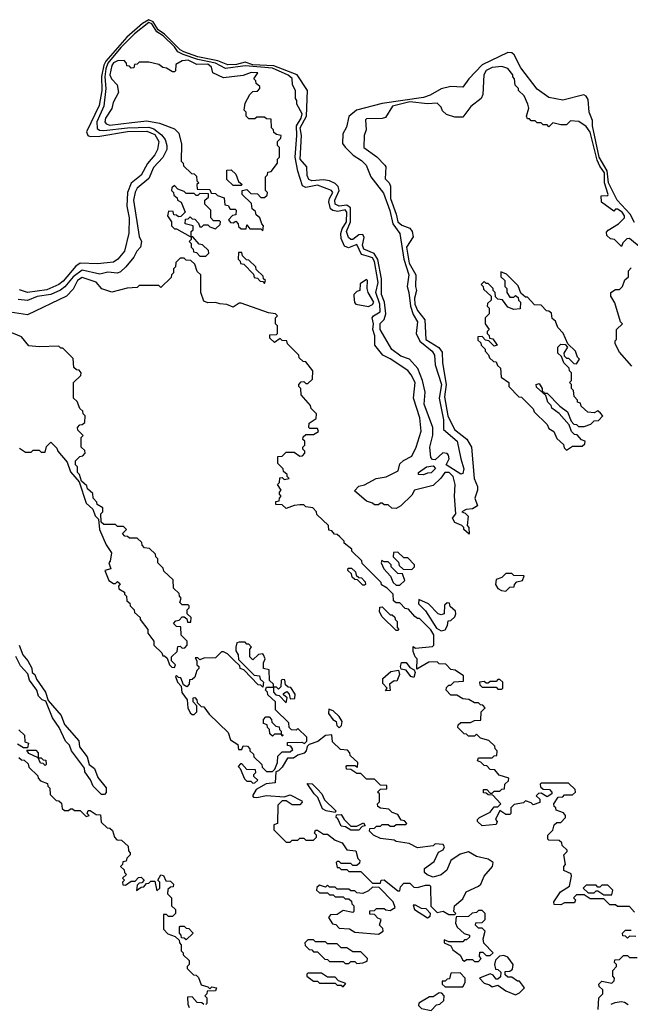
# Model space of a CAD drawing. Extents: x 2737310 to 2869991, y 870230 to 1012730.
# Tile 110 of 256: x 2842866 to 2845980, y 905522 to 910547. Entities that reach past the tile are written whole.
import ezdxf

# ---------------------------------------------------------------- set-up
doc = ezdxf.new("R2010")
doc.units = 0

msp = doc.modelspace()

# ---------------------------------------------------------------- linework, layer by layer
at = {"layer": '0CON02XD'}
for points in [[(2846001.4, 909511.4), (2845978.8, 909555), (2845913.5, 909625), (2845868.5, 909715), (2845861.8, 909775), (2845820.6, 909845), (2845787.7, 910005), (2845787.1, 910032.9), (2845770, 910075), (2845765, 910140), (2845755, 910156.7), (2845743, 910163), (2845635, 910136.2), (2845565, 910150), (2845505, 910192), (2845421.3, 910301.3), (2845386.8, 910366.8), (2845375, 910378), (2845355, 910380), (2845225, 910315.6), (2845156.2, 910245), (2845125, 910202.5), (2845065, 910205.6), (2845015, 910193.1), (2844958.7, 910161.3), (2844925, 910149.6), (2844715, 910118.9), (2844583.8, 910085), (2844545, 910053.3), (2844531.7, 909998.3), (2844513.8, 909965), (2844512.9, 909915), (2844526.3, 909896.3), (2844565.7, 909855), (2844608.9, 909828.9), (2844632.9, 909805), (2844655.7, 909745), (2844721.3, 909661.3), (2844753.6, 909573.6), (2844768.1, 909505), (2844804.2, 909455), (2844824.5, 909324.5), (2844850.8, 909245), (2844841.2, 909185), (2844850.8, 909155), (2844858.1, 909085), (2844872.1, 909042.1), (2844894.2, 909005), (2844886.9, 908945), (2844906.3, 908906.3), (2844968.8, 908855), (2844981.2, 908835), (2844984, 908785), (2845017.5, 908685), (2845005.6, 908615), (2845027.1, 908505), (2845026.7, 908455), (2845097.5, 908395), (2845116.2, 908306.2), (2845130, 908255), (2845125, 908230), (2845115, 908227.5), (2845040, 908275), (2845056.7, 908305), (2845053.3, 908325), (2845045, 908333.3), (2845023.9, 908336.1), (2844985, 908300), (2844971.7, 908301.7), (2844963, 908313), (2844956.7, 908365), (2844973, 908427), (2844973.3, 908465), (2844928.8, 908585), (2844933.3, 908645), (2844920, 908705), (2844896.8, 908766.8), (2844853.6, 908813.6), (2844810.3, 908830.3), (2844764.3, 908864.3), (2844704.2, 908965), (2844704.2, 908995.8), (2844725, 909017.5), (2844732.9, 909045), (2844725.6, 909105), (2844711.4, 909145), (2844710.5, 909225), (2844692.2, 909322.2), (2844673.8, 909353.8), (2844620.6, 909375), (2844614.5, 909395.5), (2844622.5, 909435), (2844615, 909451.2), (2844595, 909449.2), (2844565, 909425.8), (2844554.4, 909424.4), (2844542.5, 909435), (2844531.9, 909465), (2844552.7, 909515), (2844553.6, 909586.4), (2844535, 909600.5), (2844495, 909595.7), (2844474.2, 909605), (2844472.9, 909625), (2844494.3, 909675), (2844490, 909695), (2844475, 909710), (2844445, 909724), (2844415, 909729.2), (2844355, 909724.3), (2844341.1, 909731.1), (2844332.2, 909752.2), (2844330.8, 909795), (2844296.9, 909835), (2844302.2, 909955), (2844296.7, 909995), (2844329.1, 910055), (2844333.8, 910185), (2844281.4, 910265), (2844161.2, 910311.2), (2844055, 910317.1), (2844015, 910330.4), (2843971.7, 910318.3), (2843926.9, 910316.9), (2843877.1, 910337.1), (2843775, 910357.3), (2843702.8, 910382.8), (2843683.8, 910393.8), (2843605, 910473.2), (2843571.5, 910495), (2843546.1, 910536.1), (2843525, 910546.8), (2843492.1, 910527.9), (2843412.4, 910457.6), (2843304.5, 910335), (2843294.5, 910315), (2843282.4, 910257.6), (2843285.5, 910185), (2843270.7, 910109.3), (2843206.7, 909975), (2843212.5, 909955), (2843225, 909951.2), (2843275, 909953.1), (2843415, 909975.5), (2843515, 909977.8), (2843555, 909960), (2843575.8, 909925), (2843568, 909885), (2843555, 909856.7), (2843517.9, 909812.1), (2843485, 909753.3), (2843435, 909713.3), (2843415.8, 909665), (2843412.9, 909595), (2843424.2, 909535), (2843422.3, 909457.7), (2843400, 909365), (2843365.9, 909324.1), (2843345, 909310), (2843295, 909304), (2843265, 909300), (2843175, 909304), (2843151.7, 909288.3), (2843088, 909212), (2843065, 909195.8), (2843005, 909168.6), (2842905, 909154.2), (2842865, 909168.8)], [(2846035, 909380), (2845975, 909430), (2845961.7, 909428.3), (2845941.7, 909408.3), (2845935, 909390), (2845900, 909425), (2845878.3, 909428.3), (2845860, 909445), (2845858.3, 909461.7), (2845867, 909473), (2845920, 909505), (2845950, 909535), (2845950, 909545), (2845937.5, 909565), (2845915, 909580), (2845905, 909580), (2845895, 909570), (2845832.5, 909615), (2845831.7, 909648.3), (2845865, 909650), (2845867.5, 909655), (2845847.5, 909715), (2845847.8, 909765), (2845825, 909800), (2845810.7, 909830.7), (2845775, 909972.5), (2845755, 910002.5), (2845717, 910027), (2845675, 910030), (2845655, 910010), (2845625, 910010), (2845585, 910020), (2845565, 910000), (2845555, 910010), (2845535, 910010), (2845525, 910020), (2845505, 910020), (2845495, 910030), (2845475, 910030), (2845465, 910040), (2845455, 910040), (2845450, 910055), (2845462.5, 910095), (2845457.5, 910115), (2845438.3, 910158.3), (2845410, 910185), (2845410, 910195), (2845393, 910213), (2845390, 910245), (2845380, 910255), (2845380, 910265), (2845355, 910297.5), (2845325, 910307.5), (2845275, 910302.5), (2845245, 910287.5), (2845232.5, 910265), (2845227.5, 910165), (2845220, 910145), (2845167, 910103), (2845125, 910050), (2845085, 910050), (2845043, 910063), (2845021.7, 910081.7), (2845015, 910100), (2844995, 910120), (2844945, 910117.5), (2844855, 910127.7), (2844767.5, 910105), (2844731.7, 910048.3), (2844715, 910042.5), (2844635, 910040), (2844630, 910035), (2844632.5, 909985), (2844622.5, 909955), (2844620, 909895), (2844687.7, 909847.7), (2844727.5, 909805), (2844732.5, 909795), (2844730, 909735), (2844750, 909715), (2844757, 909697), (2844756.2, 909635), (2844786.2, 909555), (2844794, 909515), (2844815, 909497.5), (2844855, 909482.5), (2844867.5, 909465), (2844871.7, 909438.3), (2844839.2, 909385), (2844851.9, 909305), (2844886, 909245), (2844884, 909185), (2844888.8, 909165), (2844880, 909125), (2844880.8, 909095), (2844895, 909063.3), (2844931.2, 909015), (2844937.5, 908915), (2845004.1, 908874.1), (2845020.5, 908850.5), (2845021.2, 908795), (2845040, 908685), (2845031.7, 908621.7), (2845050, 908525), (2845083.3, 908455), (2845145.7, 908405.7), (2845170, 908365), (2845183.3, 908205), (2845200, 908165), (2845200, 908145), (2845187.5, 908105), (2845200, 908065), (2845175, 908050), (2845143, 908047), (2845120, 908035), (2845138.3, 908028.3), (2845152.5, 908012.5), (2845147.5, 907965), (2845156.7, 907955), (2845158.3, 907921.7), (2845130, 907945), (2845130, 907955), (2845120, 907965), (2845085, 907980), (2845073, 908003), (2845090, 908025), (2845083.3, 908115), (2845085.9, 908174.1), (2845075.8, 908215), (2845056.2, 908235), (2845033.3, 908235), (2845013.8, 908206.2), (2844975, 908170), (2844880, 908145), (2844865, 908120), (2844810, 908065), (2844785, 908052.5), (2844763, 908053), (2844745, 908070), (2844725, 908070), (2844715, 908080), (2844705, 908080), (2844695, 908070), (2844675, 908070), (2844665, 908080), (2844635, 908090), (2844573, 908143), (2844595, 908166.7), (2844625, 908173.3), (2844684, 908206), (2844735, 908213.8), (2844796.4, 908243.6), (2844805, 908280), (2844823, 908297), (2844865, 908320), (2844887.5, 908365), (2844913, 908447), (2844906.2, 908515), (2844873.3, 908615), (2844882.5, 908695), (2844862.5, 908735), (2844845, 908756.7), (2844755, 908816.7), (2844717.5, 908835), (2844677.5, 908885), (2844677, 908933), (2844666.2, 908965), (2844670.8, 908995), (2844664, 909025), (2844670, 909035), (2844703.8, 909055), (2844702.9, 909095), (2844681.4, 909155), (2844693.1, 909205), (2844675, 909312.5), (2844665, 909331.2), (2844645, 909338.6), (2844608.6, 909348.6), (2844585, 909400), (2844543, 909383), (2844521.7, 909391.7), (2844505, 909430), (2844503.8, 909455), (2844510.5, 909479.5), (2844532.9, 909515), (2844533.8, 909565), (2844525, 909577.1), (2844487.7, 909567.7), (2844462.5, 909572.5), (2844451.4, 909581.4), (2844442.9, 909617.1), (2844446, 909635), (2844463.3, 909665), (2844456.7, 909675), (2844385, 909702), (2844325, 909690), (2844308.8, 909698.8), (2844283.6, 909773.6), (2844270.8, 909845), (2844280, 909955), (2844276.9, 910005), (2844300.8, 910045), (2844305.7, 910065.7), (2844280, 910115), (2844280, 910135), (2844272.5, 910145), (2844272.5, 910185), (2844257.5, 910215), (2844255, 910247.5), (2844235, 910263.8), (2844155, 910299.2), (2844015, 910310.6), (2843915, 910296.9), (2843863.8, 910325), (2843775, 910343.6), (2843699.5, 910369.5), (2843672.4, 910382.4), (2843655, 910407.8), (2843597.9, 910465), (2843565, 910485.4), (2843539.1, 910525), (2843525, 910532.1), (2843451.1, 910475), (2843381.8, 910405), (2843315, 910325.6), (2843305.6, 910295.6), (2843299.5, 910255), (2843305.8, 910195.8), (2843294.5, 910105.5), (2843259.2, 910025), (2843261.2, 909991.2), (2843273, 909983), (2843295, 909980.6), (2843415, 909994.5), (2843525, 909998.9), (2843550.2, 909990.2), (2843589.7, 909959.7), (2843608, 909935), (2843616.7, 909905), (2843616.7, 909885), (2843596.1, 909843.9), (2843548, 909792), (2843524.1, 909735.9), (2843465, 909686.7), (2843454.2, 909665.8), (2843446.2, 909625), (2843475, 909440)], [(2844105, 909470), (2844110, 909495), (2844100, 909505), (2844090, 909535), (2844071.7, 909551.7), (2844068.3, 909568.3), (2844051.7, 909581.7), (2844048.3, 909608.3), (2844000, 909655), (2844000, 909675), (2844025, 909680), (2844045, 909660), (2844078.3, 909658.3), (2844095, 909640), (2844115, 909640), (2844128.3, 909651.7), (2844130, 909665), (2844120, 909675), (2844120, 909745), (2844130, 909755), (2844131.7, 909768.3), (2844148.3, 909771.7), (2844180, 909815), (2844180, 909835), (2844190, 909845), (2844190, 909895), (2844180, 909905), (2844180, 909925), (2844198.3, 909941.7), (2844200, 909955), (2844175, 909960), (2844161.7, 909971.7), (2844160, 909985), (2844150, 909995), (2844148.3, 910038.3), (2844125, 910040), (2844115, 910050), (2844075, 910050), (2844065, 910040), (2844035, 910040), (2844020, 910055), (2844020, 910075), (2844010, 910085), (2844015, 910120), (2844040, 910165), (2844055, 910180), (2844078.3, 910181.7), (2844090, 910195), (2844090, 910205), (2844071.7, 910221.7), (2844070, 910235), (2844060, 910245), (2844080, 910275), (2844047, 910277), (2844005, 910262.5), (2843905, 910250), (2843850, 910275), (2843843.3, 910305), (2843825, 910319.2), (2843768.8, 910318.8), (2843725, 910340), (2843693.6, 910336.4), (2843661.7, 910318.3), (2843660, 910285), (2843655, 910280), (2843645, 910280), (2843615, 910300), (2843595, 910302.5), (2843575, 910317.5), (2843525, 910330), (2843475, 910330), (2843465, 910320), (2843451.7, 910318.3), (2843448.3, 910301.7), (2843435, 910300), (2843425, 910310), (2843411.7, 910311.7), (2843410, 910325), (2843398.3, 910338.3), (2843365, 910337.5), (2843345, 910326.2), (2843335, 910312.5), (2843326.2, 910265), (2843334.2, 910244.2), (2843362.5, 910215), (2843370, 910175), (2843342.5, 910125), (2843336.1, 910093.9), (2843303.8, 910045), (2843300, 910025), (2843307.5, 910015), (2843325, 910008.8), (2843437.1, 910022.9), (2843515, 910031.2), (2843579.3, 910019.3), (2843655, 909990), (2843677, 909967), (2843691.7, 909911.7), (2843690, 909825), (2843700, 909815), (2843701.7, 909801.7), (2843741.7, 909761.7), (2843755, 909760), (2843768.3, 909748.3), (2843770, 909725), (2843780, 909715), (2843770, 909705), (2843771.7, 909681.7), (2843835, 909680), (2843841.7, 909661.7), (2843865, 909660), (2843875, 909650), (2843908.3, 909638.3), (2843911.7, 909601.7), (2843928.3, 909598.3), (2843940, 909580), (2843965, 909580), (2843970, 909575), (2843968.3, 909551.7), (2843951.7, 909548.3), (2843930, 909525), (2843941.7, 909511.7), (2843955, 909510), (2843968.3, 909518.3), (2843980, 909505), (2843981.7, 909491.7), (2843995, 909480), (2844020, 909480), (2844025, 909500), (2844040, 909480), (2844095, 909480), (2844105, 909470)], [(2843995, 909700), (2843955, 909700), (2843921.7, 909731.7), (2843921.7, 909778.3), (2843945, 909780), (2843968.3, 909758.3), (2843981.7, 909721.7), (2844000, 909705), (2843995, 909700)], [(2843740, 909440), (2843740, 909465), (2843750, 909475), (2843750, 909495), (2843710, 909505), (2843711.7, 909528.3), (2843725, 909530), (2843735, 909540), (2843745, 909530), (2843758.3, 909528.3), (2843778.3, 909508.3), (2843785, 909490), (2843795, 909490), (2843805, 909500), (2843825, 909500), (2843835, 909490), (2843865, 909480), (2843888.3, 909501.7), (2843890, 909515), (2843885, 909520), (2843855, 909520), (2843840, 909535), (2843840, 909575), (2843810, 909605), (2843810, 909625), (2843828.3, 909641.7), (2843828.3, 909658.3), (2843785, 909660), (2843775, 909650), (2843765, 909650), (2843755, 909660), (2843715, 909660), (2843705, 909670), (2843671.7, 909681.7), (2843655, 909700), (2843641.7, 909688.3), (2843640, 909675), (2843650, 909665), (2843651.7, 909651.7), (2843668.3, 909638.3), (2843670, 909625), (2843690, 909615), (2843710, 909565), (2843688.3, 909541.7), (2843675, 909540), (2843665, 909550), (2843651.7, 909551.7), (2843648.3, 909568.3), (2843625, 909570), (2843620, 909545), (2843640, 909515), (2843640, 909495), (2843655, 909480), (2843665, 909480), (2843735, 909440), (2843740, 909440)], [(2843475, 909440), (2843487.5, 909415), (2843482.5, 909385), (2843462.5, 909365), (2843447.5, 909335), (2843407.5, 909285), (2843380.7, 909259.3), (2843365, 909253.3), (2843315, 909258.8), (2843275, 909248.8), (2843185, 909268), (2843138, 909235), (2843096.6, 909183.4), (2843074.2, 909165.8), (2843025, 909144), (2842955, 909133.8), (2842905, 909113.8), (2842858.3, 909118.3)], [(2843815, 909340), (2843830, 909355), (2843828.3, 909368.3), (2843798.3, 909398.3), (2843781.7, 909401.7), (2843748.3, 909438.3), (2843740, 909440), (2843740, 909425), (2843730, 909415), (2843740, 909405), (2843740, 909385), (2843750, 909375), (2843751.7, 909361.7), (2843768.3, 909358.3), (2843785, 909340), (2843815, 909340)], [(2844115, 909200), (2844120, 909215), (2844110, 909225), (2844108.3, 909238.3), (2844071.7, 909271.7), (2844070, 909285), (2844035, 909320), (2844021.7, 909321.7), (2844001.7, 909341.7), (2843998.3, 909358.3), (2843981.7, 909358.3), (2843980, 909325), (2843990, 909315), (2843991.7, 909301.7), (2844008.3, 909298.3), (2844058.3, 909248.3), (2844061.7, 909231.7), (2844078.3, 909228.3), (2844091.7, 909211.7), (2844105, 909210), (2844115, 909200)], [(2844977.5, 907385), (2844977, 907407), (2844963, 907433), (2844905, 907490), (2844895, 907490), (2844881.7, 907501.7), (2844848.3, 907538.3), (2844831.7, 907541.7), (2844805, 907570), (2844785, 907570), (2844771.7, 907581.7), (2844770, 907615), (2844740, 907645), (2844711.7, 907661.7), (2844710, 907675), (2844611.7, 907771.7), (2844610, 907785), (2844560, 907835), (2844560, 907845), (2844520, 907875), (2844520, 907885), (2844498.3, 907908.3), (2844485, 907920), (2844471.7, 907921.7), (2844458.3, 907938.3), (2844441.7, 907941.7), (2844440, 907965), (2844381.7, 908021.7), (2844380, 908035), (2844360, 908055), (2844325, 908060), (2844315, 908070), (2844295, 908070), (2844265, 908067.5), (2844225, 908052.5), (2844205, 908070), (2844171.7, 908071.7), (2844171.7, 908088.3), (2844188.3, 908091.7), (2844190, 908105), (2844200, 908115), (2844190, 908125), (2844190, 908135), (2844200, 908145), (2844180, 908175), (2844190, 908185), (2844191.7, 908208.3), (2844205, 908210), (2844215, 908200), (2844240, 908205), (2844230, 908215), (2844230, 908225), (2844211.7, 908241.7), (2844210, 908255), (2844181.7, 908281.7), (2844181.7, 908318.3), (2844205, 908320), (2844225, 908340), (2844265, 908340), (2844295, 908320), (2844308.3, 908321.7), (2844320, 908335), (2844320, 908345), (2844310, 908355), (2844310, 908365), (2844320, 908375), (2844320, 908395), (2844310, 908405), (2844311.7, 908418.3), (2844325, 908430), (2844365, 908430), (2844390, 908445), (2844385, 908460), (2844345, 908460), (2844340, 908465), (2844341.7, 908488.3), (2844378.3, 908511.7), (2844380, 908535), (2844351.7, 908561.7), (2844348.3, 908578.3), (2844301.7, 908631.7), (2844300, 908665), (2844290, 908675), (2844290, 908685), (2844301.7, 908698.3), (2844315, 908700), (2844325, 908690), (2844335, 908690), (2844358.3, 908711.7), (2844360, 908755), (2844325, 908800), (2844311.7, 908801.7), (2844291.7, 908821.7), (2844290, 908835), (2844231.7, 908891.7), (2844228.3, 908908.3), (2844205, 908910), (2844195, 908920), (2844165, 908900), (2844141.7, 908921.7), (2844141.7, 908938.3), (2844175, 908940), (2844180, 908945), (2844180, 908985), (2844170, 908995), (2844170, 909025), (2844180, 909035), (2844170, 909045), (2844135, 909050), (2843995, 909100), (2843985, 909100), (2843955, 909080), (2843923, 909093), (2843886.2, 909096.2), (2843865, 909103.3), (2843825, 909102.5), (2843805, 909110), (2843790, 909155), (2843790, 909245), (2843771.7, 909261.7), (2843758.3, 909298.3), (2843738.3, 909318.3), (2843715, 909320), (2843705, 909330), (2843685, 909330), (2843661.7, 909308.3), (2843660, 909285), (2843650, 909275), (2843650, 909255), (2843640, 909245), (2843638.3, 909231.7), (2843585, 909180), (2843575, 909190), (2843475, 909190), (2843465, 909180), (2843413.6, 909176.4), (2843335, 909156.7), (2843285, 909172.5), (2843255, 909206.7), (2843185, 909231.2), (2843161.2, 909215), (2843138.8, 909171.2), (2843105, 909136.2), (2842905, 909040), (2842795, 909057.5)], [(2845655, 908350), (2845685, 908370), (2845735, 908370), (2845748.3, 908381.7), (2845750, 908395), (2845731.7, 908401.7), (2845708.3, 908428.3), (2845695, 908430), (2845680, 908445), (2845668.3, 908478.3), (2845616.7, 908536.7), (2845580, 908565), (2845577, 908577), (2845560, 908595), (2845548.3, 908628.3), (2845501.7, 908671.7), (2845500, 908685), (2845515, 908690), (2845530, 908665), (2845530, 908650), (2845538.3, 908648.3), (2845540, 908640), (2845555, 908640), (2845620, 908575), (2845660, 908545), (2845678.3, 908498.3), (2845691.7, 908481.7), (2845705, 908480), (2845715, 908470), (2845745, 908470), (2845778.3, 908481.7), (2845795, 908500), (2845818.3, 908501.7), (2845840, 908525), (2845828.3, 908538.3), (2845815, 908550), (2845795, 908540), (2845763, 908543), (2845730, 908575), (2845725, 908590), (2845710, 908595), (2845710, 908605), (2845693, 908623), (2845690, 908655), (2845680, 908665), (2845680, 908685), (2845670, 908695), (2845680, 908705), (2845680, 908745), (2845670, 908755), (2845668.3, 908768.3), (2845640, 908795), (2845628.3, 908828.3), (2845610, 908845), (2845610, 908875), (2845625, 908890), (2845648.3, 908888.3), (2845660, 908875), (2845640, 908845), (2845641.7, 908831.7), (2845655, 908820), (2845665, 908820), (2845691.7, 908791.7), (2845705, 908790), (2845720, 908815), (2845710, 908825), (2845700, 908855), (2845661.7, 908891.7), (2845637, 908947), (2845610, 908975), (2845598.3, 909008.3), (2845581.7, 909021.7), (2845578.3, 909048.3), (2845565, 909060), (2845551.7, 909061.7), (2845525, 909090), (2845491.7, 909091.7), (2845455, 909130), (2845445, 909130), (2845421.7, 909151.7), (2845408.3, 909188.3), (2845348.3, 909248.3), (2845320, 909260), (2845320, 909235), (2845340, 909215), (2845340, 909185), (2845350, 909175), (2845350, 909155), (2845365, 909130), (2845385, 909130), (2845395, 909140), (2845408.3, 909128.3), (2845410, 909115), (2845420, 909105), (2845418.3, 909071.7), (2845385, 909067.5), (2845355, 909080), (2845327.5, 909117.5), (2845305, 909120), (2845291.7, 909131.7), (2845290, 909155), (2845280, 909165), (2845280, 909175), (2845255, 909200), (2845245, 909200), (2845235, 909210), (2845220, 909195), (2845230, 909185), (2845231.7, 909171.7), (2845270, 909135), (2845270, 909115), (2845251.7, 909098.3), (2845250, 909085), (2845260, 909075), (2845260, 909045), (2845240, 909025), (2845240, 908995), (2845260, 908965), (2845250, 908955), (2845250, 908945), (2845260, 908935), (2845261.7, 908921.7), (2845278.3, 908918.3), (2845300, 908885), (2845285, 908880), (2845258.3, 908908.3), (2845241.7, 908911.7), (2845225, 908930), (2845201.7, 908928.3), (2845201.7, 908911.7), (2845218.3, 908898.3), (2845220, 908885), (2845240, 908865), (2845240, 908855), (2845257, 908837), (2845261.7, 908821.7), (2845281.7, 908801.7), (2845295, 908800), (2845301.7, 908781.7), (2845318.3, 908768.3), (2845321.7, 908721.7), (2845360, 908695), (2845360, 908675), (2845411.7, 908621.7), (2845425, 908620), (2845485, 908560), (2845490, 908545), (2845555, 908480), (2845565, 908460), (2845590, 908445), (2845605, 908410), (2845638.3, 908378.3), (2845641.7, 908361.7), (2845655, 908350)], [(2845988.3, 908778.3), (2845925, 908850), (2845903, 908893), (2845903, 908907), (2845910, 908915), (2845910, 908965), (2845940, 908995), (2845930, 909005), (2845901.7, 909101.7), (2845880, 909135), (2845880, 909155), (2845905, 909170), (2845925, 909170), (2845940, 909185), (2845951.7, 909218.3), (2845970, 909235), (2845970, 909265), (2845985, 909280)], [(2844645, 909083.3), (2844665, 909093.3), (2844671.2, 909105), (2844642.5, 909155), (2844637.5, 909175), (2844640, 909215), (2844635, 909220), (2844601.7, 909198.3), (2844600, 909165), (2844585, 909160), (2844570, 909145), (2844570, 909135), (2844573, 909103), (2844580, 909095), (2844645, 909083.3)], [(2843655, 907240), (2843660, 907255), (2843640, 907275), (2843640, 907295), (2843668.3, 907321.7), (2843671.7, 907348.3), (2843685, 907350), (2843695, 907340), (2843708.3, 907341.7), (2843720, 907355), (2843720, 907375), (2843690, 907405), (2843688.3, 907448.3), (2843665, 907450), (2843650, 907465), (2843661.7, 907478.3), (2843678.3, 907481.7), (2843695, 907500), (2843705, 907500), (2843718.3, 907488.3), (2843721.7, 907471.7), (2843738.3, 907471.7), (2843740, 907495), (2843720, 907515), (2843720, 907535), (2843730, 907545), (2843730, 907555), (2843725, 907560), (2843695, 907560), (2843681.7, 907571.7), (2843690, 907595), (2843680, 907605), (2843678.3, 907618.3), (2843650, 907645), (2843648.3, 907688.3), (2843601.7, 907731.7), (2843598.3, 907748.3), (2843570, 907775), (2843570, 907795), (2843560, 907805), (2843558.3, 907818.3), (2843528.3, 907848.3), (2843501.7, 907851.7), (2843490, 907865), (2843488.3, 907878.3), (2843465, 907900), (2843425, 907900), (2843415, 907910), (2843401.7, 907911.7), (2843390, 907925), (2843410, 907945), (2843395, 907960), (2843365, 907960), (2843355, 907970), (2843295, 907970), (2843281.7, 907981.7), (2843280, 908025), (2843290, 908035), (2843290, 908055), (2843261.7, 908071.7), (2843260, 908085), (2843240, 908105), (2843238.3, 908128.3), (2843211.7, 908151.7), (2843208.3, 908168.3), (2843181.7, 908191.7), (2843170, 908225), (2843160, 908235), (2843160, 908265), (2843150, 908275), (2843150, 908295), (2843171.7, 908318.3), (2843188.3, 908321.7), (2843200, 908335), (2843198.3, 908348.3), (2843180, 908365), (2843180, 908415), (2843190, 908425), (2843161.7, 908451.7), (2843160, 908465), (2843171.7, 908478.3), (2843185, 908480), (2843198.3, 908491.7), (2843200, 908525), (2843190, 908535), (2843188.3, 908548.3), (2843171.7, 908561.7), (2843158.3, 908598.3), (2843140, 908615), (2843140, 908695), (2843178.3, 908731.7), (2843180, 908745), (2843168.3, 908758.3), (2843155, 908760), (2843141.7, 908771.7), (2843138.3, 908818.3), (2843085, 908870), (2843075, 908870), (2843065, 908880), (2842965, 908877.5), (2842913, 908883), (2842875, 908927.5), (2842805, 908957.5)], [(2842865, 908360), (2842895, 908340), (2842925, 908340), (2842935, 908350), (2842965, 908350), (2842975, 908340), (2842995, 908340), (2843001.7, 908368.3), (2843025, 908390), (2843055, 908360), (2843060, 908345), (2843108.3, 908288.3), (2843125, 908240), (2843168.3, 908188.3), (2843205, 908080), (2843238.3, 908048.3), (2843250, 908015), (2843268.3, 907998.3), (2843272.5, 907945), (2843306.7, 907866.7), (2843333.3, 907825), (2843327.5, 907782.5), (2843320, 907775), (2843330, 907745), (2843300, 907735), (2843320, 907685), (2843345, 907670), (2843355, 907670), (2843365, 907680), (2843378.3, 907668.3), (2843370, 907655), (2843371.7, 907641.7), (2843400, 907625), (2843400, 907615), (2843410, 907605), (2843411.7, 907581.7), (2843428.3, 907568.3), (2843430, 907555), (2843450, 907535), (2843451.7, 907521.7), (2843480, 907495), (2843480, 907485), (2843520, 907435), (2843520, 907415), (2843550, 907375), (2843550, 907355), (2843590, 907315), (2843595, 907300), (2843605, 907300), (2843618.3, 907288.3), (2843630, 907255), (2843641.7, 907241.7), (2843655, 907240)], [(2844925, 908223.3), (2844900, 908225), (2844900, 908235), (2844940, 908265), (2844975, 908270), (2844987, 908257), (2844965, 908233.3), (2844945, 908232.5), (2844925, 908223.3)], [(2844865, 907740), (2844880, 907755), (2844880, 907765), (2844845, 907800), (2844825, 907800), (2844795, 907830), (2844771.7, 907828.3), (2844770, 907805), (2844798.3, 907778.3), (2844801.7, 907761.7), (2844821.7, 907741.7), (2844865, 907740)], [(2844625, 907660), (2844615, 907660), (2844588.3, 907688.3), (2844575, 907690), (2844561.7, 907701.7), (2844558.3, 907718.3), (2844540, 907735), (2844541.7, 907748.3), (2844558.3, 907748.3), (2844578.3, 907728.3), (2844581.7, 907711.7), (2844595, 907700), (2844608.3, 907698.3), (2844628.3, 907678.3), (2844630, 907665), (2844625, 907660)], [(2844805, 907660), (2844830, 907685), (2844818.3, 907718.3), (2844795, 907720), (2844760, 907755), (2844760, 907765), (2844745, 907780), (2844725, 907780), (2844712.5, 907787.5), (2844710, 907775), (2844722.5, 907745), (2844756.7, 907706.7), (2844770, 907675), (2844785, 907660), (2844805, 907660)], [(2845345, 907630), (2845365, 907650), (2845388.3, 907651.7), (2845390, 907665), (2845401.7, 907678.3), (2845430, 907685), (2845438.3, 907708.3), (2845385, 907710), (2845375, 907720), (2845345, 907720), (2845325, 907700), (2845295, 907690), (2845292.5, 907665), (2845303.6, 907643.6), (2845323, 907633), (2845345, 907630)], [(2845015, 907427.5), (2845035, 907433.3), (2845047.5, 907455), (2845051.7, 907478.3), (2845065, 907480), (2845085, 907500), (2845090, 907515), (2845088.3, 907528.3), (2845061.7, 907551.7), (2845058.3, 907568.3), (2845045, 907570), (2845031.7, 907558.3), (2845030, 907515), (2845015, 907510), (2845000, 907515), (2844950, 907565), (2844901.7, 907588.3), (2844900, 907565), (2844935, 907530), (2844990.7, 907440.7), (2845015, 907427.5)], [(2844795, 907430), (2844785, 907430), (2844715, 907500), (2844700, 907525), (2844701.7, 907548.3), (2844715, 907550), (2844755, 907510), (2844765, 907510), (2844778.3, 907498.3), (2844780, 907485), (2844790, 907475), (2844790, 907445), (2844800, 907435), (2844795, 907430)], [(2842862.5, 907355), (2842882.5, 907305), (2842907.5, 907275), (2842927, 907237), (2842930, 907215), (2842942.5, 907205), (2842951.2, 907181.2), (2842997.5, 907115), (2843011.7, 907071.7), (2843077.5, 906995), (2843095, 906950), (2843167, 906867), (2843170, 906835), (2843210, 906785), (2843220, 906745), (2843247.5, 906725), (2843265, 906680), (2843306.2, 906626.2), (2843307.5, 906615), (2843307.5, 906602.5), (2843297.5, 906592.5), (2843283, 906593), (2843240, 906635), (2843227, 906667), (2843198.3, 906708.3), (2843197, 906727), (2843130, 906815), (2843120, 906845), (2843100, 906865), (2843067.5, 906935), (2843033.9, 906983.9), (2842998.3, 907068.3), (2842980, 907075), (2842962.5, 907095), (2842952.5, 907125), (2842916.4, 907176.4), (2842907.5, 907207.5), (2842869.3, 907249.3), (2842846.4, 907296.4)], [(2844155, 906710), (2844167.5, 906722.5), (2844180, 906755), (2844181.7, 906788.3), (2844205, 906810), (2844245, 906810), (2844258.3, 906821.7), (2844248.3, 906838.3), (2844231.7, 906841.7), (2844231.7, 906858.3), (2844305, 906860), (2844317.5, 906852.5), (2844330, 906865), (2844330, 906885), (2844285, 906930), (2844275, 906920), (2844251.7, 906921.7), (2844240, 906935), (2844238.3, 906958.3), (2844170, 907025), (2844170, 907065), (2844131.7, 907101.7), (2844130, 907115), (2844120, 907125), (2844125, 907140), (2844160, 907140), (2844160, 907155), (2844140, 907175), (2844138.3, 907228.3), (2844110, 907235), (2844110, 907265), (2844117.5, 907285), (2844110, 907305), (2844105, 907310), (2844083, 907307), (2844055, 907280), (2844040, 907295), (2844040, 907335), (2844047.5, 907345), (2844035, 907360), (2844025, 907360), (2844015, 907370), (2843985, 907370), (2843973.3, 907366.7), (2843967.5, 907345), (2843967.5, 907325), (2843980, 907305), (2843981.7, 907281.7), (2844061.7, 907201.7), (2844088.3, 907198.3), (2844091.7, 907181.7), (2844110, 907165), (2844105, 907140), (2844095, 907150), (2844081.7, 907151.7), (2844008.3, 907228.3), (2843990, 907235), (2843988.3, 907248.3), (2843958.3, 907278.3), (2843925, 907310), (2843905, 907320), (2843895, 907320), (2843865, 907290), (2843805, 907287.5), (2843785, 907280), (2843775, 907290), (2843760, 907290), (2843770, 907275), (2843770, 907255), (2843780, 907245), (2843780, 907235), (2843770, 907225), (2843758.3, 907191.7), (2843745, 907180), (2843731.7, 907178.3), (2843730, 907155), (2843718.3, 907141.7), (2843701.7, 907151.7), (2843688.3, 907188.3), (2843675, 907190), (2843665, 907200), (2843660, 907195), (2843670, 907165), (2843690, 907145), (2843693, 907113), (2843720, 907075), (2843722.5, 907035), (2843735, 907010), (2843745, 907000), (2843755, 907000), (2843770, 907015), (2843770, 907045), (2843750, 907065), (2843750, 907085), (2843758.3, 907088.3), (2843770, 907075), (2843771.7, 907061.7), (2843791.7, 907041.7), (2843805, 907040), (2843831.7, 907001.7), (2843928.3, 906908.3), (2843941.7, 906871.7), (2843978.3, 906848.3), (2843981.7, 906821.7), (2843998.3, 906821.7), (2844005, 906840), (2844028.3, 906838.3), (2844040, 906825), (2844040, 906815), (2844058.3, 906798.3), (2844060, 906785), (2844100, 906745), (2844101.7, 906731.7), (2844125, 906710), (2844155, 906710)], [(2846001.7, 905991.7), (2845975, 906020), (2845915, 906020), (2845905, 906030), (2845875, 906030), (2845845, 906060), (2845775, 906060), (2845745, 906080), (2845705, 906080), (2845690, 906065), (2845700, 906055), (2845695, 906040), (2845645, 906040), (2845625, 906030), (2845591.7, 906031.7), (2845590, 906045), (2845623.6, 906096.4), (2845670, 906125), (2845680, 906175), (2845678.3, 906188.3), (2845640, 906205), (2845640, 906225), (2845650, 906235), (2845640, 906285), (2845658.3, 906301.7), (2845658.3, 906308.3), (2845631.7, 906331.7), (2845630, 906345), (2845617, 906357), (2845565, 906360), (2845560, 906365), (2845560, 906385), (2845585, 906410), (2845591.7, 906438.3), (2845605, 906450), (2845625, 906450), (2845650, 906475), (2845650, 906485), (2845638.3, 906498.3), (2845601.7, 906511.7), (2845600, 906525), (2845591.7, 906531.7), (2845590, 906545), (2845611.7, 906578.3), (2845635, 906580), (2845645, 906590), (2845685, 906590), (2845700, 906605), (2845698.3, 906618.3), (2845665, 906650), (2845525, 906650), (2845520, 906645), (2845521.7, 906631.7), (2845535, 906620), (2845568.3, 906618.3), (2845580, 906605), (2845580, 906595), (2845555, 906580), (2845525, 906600), (2845511.7, 906598.3), (2845500, 906585), (2845518.3, 906568.3), (2845518.3, 906551.7), (2845485, 906540), (2845475, 906550), (2845445, 906560), (2845435, 906550), (2845388.3, 906541.7), (2845370, 906525), (2845370, 906495), (2845365, 906490), (2845345, 906490), (2845315, 906510), (2845292.5, 906465), (2845300, 906455), (2845295, 906440), (2845225, 906432.5), (2845200, 906455), (2845200, 906465), (2845210, 906475), (2845265, 906502.5), (2845285, 906530), (2845305, 906530), (2845320, 906545), (2845278.3, 906588.3), (2845255, 906590), (2845245, 906600), (2845231.7, 906601.7), (2845231.7, 906618.3), (2845248.3, 906618.3), (2845265, 906600), (2845275, 906600), (2845285, 906610), (2845315, 906610), (2845325, 906620), (2845338.3, 906621.7), (2845340, 906645), (2845358.3, 906661.7), (2845360, 906675), (2845311.7, 906691.7), (2845288.3, 906718.3), (2845265, 906720), (2845248.3, 906738.3), (2845235, 906740), (2845218.3, 906758.3), (2845200, 906765), (2845205, 906780), (2845275, 906780), (2845285, 906790), (2845298.3, 906791.7), (2845300, 906815), (2845290, 906825), (2845288.3, 906838.3), (2845258.3, 906868.3), (2845215, 906880), (2845195, 906900), (2845185, 906890), (2845155, 906890), (2845145, 906900), (2845131.7, 906901.7), (2845100, 906935), (2845101.7, 906948.3), (2845115, 906960), (2845165, 906960), (2845185, 906970), (2845218.3, 906971.7), (2845220, 907015), (2845240, 907035), (2845228.3, 907048.3), (2845215, 907050), (2845205, 907060), (2845185, 907060), (2845157, 907077), (2845125, 907080), (2845095, 907100), (2845065, 907100), (2845040, 907125), (2845041.7, 907138.3), (2845055, 907150), (2845065, 907150), (2845081.7, 907168.3), (2845128.3, 907171.7), (2845128.3, 907198.3), (2845087, 907227), (2845065, 907230), (2845038.3, 907258.3), (2845005, 907260), (2844995, 907270), (2844953, 907267), (2844891.7, 907231.7), (2844892.5, 907285), (2844882.5, 907295), (2844873, 907323), (2844871.7, 907348.3), (2844885, 907340), (2844971.7, 907348.3), (2844977.5, 907355), (2844977.5, 907385)], [(2844875, 907190), (2844860, 907195), (2844837, 907227), (2844811.7, 907231.7), (2844807.5, 907245), (2844813.3, 907266.7), (2844836.1, 907266.1), (2844855, 907240), (2844878.3, 907228.3), (2844882.5, 907215), (2844875, 907190)], [(2844731.7, 907121.7), (2844740, 907135), (2844718.3, 907158.3), (2844717.5, 907185), (2844759.3, 907220.7), (2844797.5, 907227.5), (2844802.5, 907205), (2844788.3, 907171.7), (2844775, 907172.5), (2844752.5, 907155), (2844755, 907122.5), (2844731.7, 907121.7)], [(2844225, 907060), (2844230, 907085), (2844211.7, 907101.7), (2844211.7, 907108.3), (2844228.3, 907118.3), (2844240, 907105), (2844245, 907080), (2844268.3, 907081.7), (2844270, 907105), (2844248.3, 907138.3), (2844235, 907140), (2844221.7, 907151.7), (2844218.3, 907178.3), (2844205, 907180), (2844200, 907175), (2844198.3, 907141.7), (2844185, 907130), (2844175, 907140), (2844160, 907140), (2844160, 907115), (2844171.7, 907101.7), (2844188.3, 907098.3), (2844225, 907060)], [(2845325, 907130), (2845330, 907135), (2845330, 907165), (2845315, 907180), (2845305, 907180), (2845295, 907170), (2845265, 907170), (2845255, 907160), (2845245, 907160), (2845235, 907170), (2845210, 907165), (2845211.7, 907151.7), (2845225, 907140), (2845295, 907140), (2845305, 907130), (2845325, 907130)], [(2844205, 906890), (2844200, 906900), (2844165, 906900), (2844155, 906890), (2844141.7, 906901.7), (2844140, 906925), (2844130, 906935), (2844128.3, 906948.3), (2844110, 906955), (2844110, 906975), (2844121.7, 906988.3), (2844138.3, 906988.3), (2844150, 906975), (2844151.7, 906961.7), (2844171.7, 906941.7), (2844188.3, 906938.3), (2844190, 906925), (2844200, 906915), (2844200, 906900), (2844210, 906895), (2844205, 906890)], [(2844495, 906932.5), (2844507.5, 906945), (2844510, 906965), (2844495, 906990), (2844465, 907020), (2844441.7, 907028.3), (2844440, 907005), (2844462.5, 906975), (2844480, 906965), (2844482.5, 906945), (2844495, 906932.5)], [(2842861.7, 906921.7), (2842890, 906895), (2842891.7, 906861.7), (2842910, 906855), (2842905, 906830), (2842885, 906830), (2842855, 906850)], [(2845085, 905980), (2845090, 905985), (2845080, 905995), (2845082.5, 906025), (2845125, 906060), (2845143.3, 906095), (2845205.9, 906124.1), (2845217.5, 906135), (2845233.9, 906176.1), (2845277.5, 906225), (2845280, 906245), (2845255, 906262.5), (2845195, 906276.7), (2845155, 906300), (2845112.3, 906287.7), (2845064.1, 906255.9), (2845043.6, 906206.4), (2845015, 906182.5), (2844975, 906170), (2844943, 906183), (2844930, 906195), (2844930, 906215), (2844979.3, 906250.7), (2845001.7, 906298.3), (2845025, 906310), (2845032.5, 906325), (2845025, 906337.5), (2844985, 906340), (2844975, 906330), (2844895, 906320), (2844851.7, 906341.7), (2844785, 906352.5), (2844775, 906360), (2844705, 906367.5), (2844670, 906385), (2844650, 906405), (2844651.7, 906418.3), (2844675, 906420), (2844685, 906430), (2844705, 906430), (2844715, 906440), (2844745, 906440), (2844755, 906430), (2844775, 906430), (2844785, 906440), (2844835, 906440), (2844840, 906445), (2844828.3, 906458.3), (2844811.7, 906461.7), (2844795, 906490), (2844765, 906500), (2844748.3, 906518.3), (2844705, 906522.5), (2844691.7, 906531.7), (2844690, 906545), (2844700, 906555), (2844700, 906595), (2844690, 906605), (2844705, 906620), (2844738.3, 906621.7), (2844738.3, 906638.3), (2844705, 906640), (2844675, 906670), (2844635, 906670), (2844605, 906700), (2844585, 906700), (2844555, 906720), (2844531.7, 906721.7), (2844530, 906735), (2844535, 906740), (2844575, 906740), (2844588.3, 906731.7), (2844590, 906755), (2844551.7, 906791.7), (2844550, 906805), (2844538.3, 906818.3), (2844501.7, 906821.7), (2844461.7, 906861.7), (2844457, 906897), (2844425, 906893.3), (2844387, 906863), (2844341.7, 906848.3), (2844332.5, 906837.5), (2844327.5, 906815), (2844316.4, 906803.6), (2844285, 906793.3), (2844261.7, 906778.3), (2844231.7, 906778.3), (2844205, 906732.5), (2844185, 906712.5), (2844171.7, 906708.3), (2844168.3, 906651.7), (2844123, 906647), (2844071.7, 906618.3), (2844052.5, 906585), (2844058.3, 906578.3), (2844075, 906576.7), (2844125, 906587.5), (2844215, 906580), (2844245, 906590), (2844305, 906560), (2844307, 906553), (2844295, 906540), (2844255, 906540), (2844225, 906560), (2844205, 906560), (2844181.7, 906538.3), (2844180, 906445), (2844161.7, 906438.3), (2844161.7, 906411.7), (2844225, 906350), (2844245, 906350), (2844255, 906360), (2844285, 906360), (2844295, 906370), (2844315, 906370), (2844325, 906360), (2844365, 906360), (2844380, 906375), (2844380, 906385), (2844370, 906395), (2844375, 906410), (2844385, 906410), (2844415, 906390), (2844435, 906390), (2844475, 906360), (2844510, 906345), (2844535, 906310), (2844580, 906305), (2844590, 906265), (2844600, 906255), (2844598.3, 906241.7), (2844585, 906230), (2844565, 906230), (2844555, 906240), (2844505, 906240), (2844495, 906250), (2844485, 906250), (2844480, 906245), (2844485, 906220), (2844495, 906220), (2844505, 906210), (2844535, 906210), (2844545, 906200), (2844605, 906200), (2844665, 906140), (2844705, 906140), (2844710, 906155), (2844725, 906157.5), (2844795, 906100), (2844805, 906100), (2844808.3, 906121.7), (2844825, 906140), (2844855, 906140), (2844875, 906120), (2844895, 906117.5), (2844935, 906130), (2844955, 906130), (2844960, 906125), (2844961.7, 906021.7), (2844995, 905990), (2845025, 905997.5), (2845055, 905980), (2845085, 905980)], [(2842995, 906740), (2842985, 906750), (2842971.7, 906751.7), (2842960, 906780), (2842911.7, 906801.7), (2842901.7, 906818.3), (2842948.3, 906818.3), (2842960, 906805), (2842960, 906780), (2842975, 906780), (2842985, 906770), (2842998.3, 906768.3), (2843000, 906745), (2842995, 906740)], [(2842861.7, 906781.7), (2842875, 906770), (2842888.3, 906768.3), (2842908.3, 906748.3), (2842911.7, 906731.7), (2842958.3, 906688.3), (2842960, 906675), (2842971.7, 906661.7), (2843008.3, 906648.3), (2843010, 906635), (2843020, 906625), (2843021.7, 906591.7), (2843051.7, 906561.7), (2843065, 906560), (2843078.3, 906548.3), (2843081.7, 906521.7), (2843095, 906510), (2843115, 906510), (2843125, 906520), (2843135, 906520), (2843145, 906510), (2843175, 906510), (2843205, 906480), (2843220, 906485), (2843210, 906495), (2843215, 906510), (2843225, 906510), (2843255, 906490), (2843278.3, 906488.3), (2843281.7, 906451.7), (2843311.7, 906421.7), (2843325, 906420), (2843338.3, 906408.3), (2843350, 906375), (2843361.7, 906361.7), (2843385, 906360)], [(2844055, 906650), (2844065, 906652.5), (2844080, 906665), (2844060, 906685), (2844060, 906695), (2844070, 906705), (2844068.3, 906718.3), (2844025, 906720), (2843998.3, 906748.3), (2843991.7, 906748.3), (2843980, 906735), (2843990, 906725), (2844011.7, 906671.7), (2844025, 906660), (2844045, 906660), (2844055, 906650)], [(2844475, 906500), (2844428.3, 906508.3), (2844410, 906520), (2844386.7, 906576.7), (2844367.5, 906595), (2844331.7, 906648.3), (2844357, 906647), (2844385, 906620), (2844407.5, 906595), (2844420, 906565), (2844478.3, 906508.3), (2844475, 906500)], [(2844595, 906410), (2844555, 906410), (2844527.5, 906427.5), (2844505, 906430), (2844488.3, 906468.3), (2844480, 906475), (2844481.7, 906488.3), (2844505, 906490), (2844520, 906465), (2844555, 906430), (2844585, 906430), (2844618.3, 906448.3), (2844628.3, 906431.7), (2844611.7, 906428.3), (2844595, 906410)], [(2843385, 906360), (2843418.3, 906328.3), (2843420, 906305), (2843430, 906295), (2843430, 906285), (2843411.7, 906268.3), (2843408.3, 906251.7), (2843391.7, 906248.3), (2843390, 906235), (2843380, 906225), (2843398.3, 906208.3), (2843400, 906195), (2843410, 906185), (2843390, 906165), (2843400, 906155), (2843390, 906145), (2843391.7, 906131.7), (2843405, 906130), (2843435, 906150), (2843455, 906150), (2843471.7, 906168.3), (2843485, 906170), (2843500, 906155), (2843488.3, 906141.7), (2843475, 906140), (2843465, 906130), (2843461.7, 906101.7), (2843485, 906120), (2843498.3, 906121.7), (2843511.7, 906138.3), (2843525, 906140), (2843535, 906150), (2843555, 906150), (2843565, 906100), (2843580, 906115), (2843580, 906145), (2843570, 906155), (2843585, 906182.5), (2843599.3, 906179.3), (2843611.7, 906151.7), (2843635, 906150), (2843650, 906135), (2843648.3, 906121.7), (2843635, 906120), (2843621.7, 906108.3), (2843620, 906085), (2843640, 906065), (2843640, 906025), (2843660, 906005), (2843660, 905985), (2843645, 905970), (2843625, 905970), (2843615, 905980), (2843600, 905980), (2843600, 905905), (2843621.7, 905881.7), (2843658.3, 905868.3), (2843678.3, 905848.3), (2843680, 905835), (2843690, 905825), (2843690, 905795), (2843700, 905785), (2843700, 905775), (2843730, 905745), (2843730, 905725), (2843720, 905715), (2843720, 905705), (2843751.7, 905671.7), (2843765, 905670), (2843778.3, 905658.3), (2843791.7, 905621.7), (2843825, 905610), (2843835, 905600), (2843845, 905610), (2843870, 905605), (2843865, 905590), (2843821.7, 905588.3), (2843820, 905575), (2843810, 905565), (2843820, 905555), (2843820, 905525), (2843815, 905520)], [(2844695, 905880), (2844720, 905895), (2844718.3, 905908.3), (2844700, 905925), (2844710, 905955), (2844691.7, 905961.7), (2844675, 905980), (2844651.7, 905981.7), (2844651.7, 905998.3), (2844675, 906000), (2844685, 906010), (2844725, 906010), (2844733, 906003), (2844755, 906000), (2844780, 906015), (2844770, 906045), (2844698.3, 906118.3), (2844665, 906120), (2844645, 906100), (2844615, 906087.5), (2844585, 906090), (2844575, 906100), (2844555, 906100), (2844545, 906110), (2844485, 906110), (2844475, 906120), (2844445, 906120), (2844435, 906130), (2844425, 906120), (2844395, 906130), (2844381.7, 906118.3), (2844380, 906105), (2844395, 906090), (2844435, 906090), (2844445, 906080), (2844465, 906080), (2844475, 906070), (2844515, 906070), (2844525, 906060), (2844545, 906060), (2844558.3, 906048.3), (2844560, 906035), (2844570, 906025), (2844570, 905995), (2844565, 905990), (2844515, 906000), (2844485, 905980), (2844451.7, 905978.3), (2844440, 905965), (2844461.7, 905931.7), (2844478.3, 905928.3), (2844495, 905910), (2844547, 905907), (2844575, 905890), (2844695, 905880)], [(2845885, 906080), (2845890, 906105), (2845865, 906130), (2845835, 906130), (2845825, 906120), (2845815, 906120), (2845805, 906130), (2845755, 906130), (2845740, 906115), (2845765, 906090), (2845795, 906090), (2845805, 906100), (2845815, 906100), (2845845, 906080), (2845885, 906080)], [(2844945, 905962.5), (2844958.3, 905971.7), (2844960, 905985), (2844938.3, 906008.3), (2844915, 906010), (2844885, 906027.5), (2844871.7, 906028.3), (2844880, 906005), (2844945, 905962.5)], [(2845205, 905740), (2845220, 905755), (2845210, 905765), (2845211.7, 905788.3), (2845228.3, 905788.3), (2845245, 905770), (2845265, 905770), (2845280, 905785), (2845233, 905833), (2845230, 905855), (2845240, 905895), (2845225, 905910), (2845205, 905910), (2845190, 905925), (2845191.7, 905938.3), (2845225, 905940), (2845240, 905955), (2845240, 905985), (2845225, 906000), (2845205, 906000), (2845195, 905990), (2845173, 905987), (2845155, 905970), (2845091.7, 905968.3), (2845087.5, 905935), (2845097.5, 905915), (2845133, 905883), (2845160, 905875), (2845160, 905865), (2845145, 905850), (2845135, 905850), (2845125, 905840), (2845055, 905840), (2845030, 905850), (2845030, 905835), (2845065, 905820), (2845075, 905800), (2845112.5, 905772.5), (2845125, 905747.5), (2845135, 905742.5), (2845145, 905750), (2845175, 905750), (2845185, 905740), (2845205, 905740)], [(2843715, 905850), (2843705, 905860), (2843691.7, 905861.7), (2843690, 905875), (2843680, 905885), (2843680, 905915), (2843685, 905920), (2843705, 905920), (2843715, 905910), (2843728.3, 905908.3), (2843750, 905885), (2843715, 905850)], [(2846008.3, 905868.3), (2845975, 905870), (2845965, 905860), (2845955, 905870), (2845941.7, 905871.7), (2845940, 905885), (2845955, 905900), (2845985, 905900)], [(2844585, 905730), (2844615, 905732.5), (2844638.3, 905741.7), (2844640, 905755), (2844605, 905790), (2844565, 905790), (2844535, 905810), (2844505, 905810), (2844485, 905830), (2844435, 905830), (2844425, 905840), (2844375, 905840), (2844365, 905850), (2844335, 905850), (2844320, 905835), (2844321.7, 905821.7), (2844341.7, 905801.7), (2844355, 905800), (2844365, 905790), (2844385, 905790), (2844421.7, 905751.7), (2844435, 905750), (2844445, 905740), (2844515, 905740), (2844525, 905730), (2844545, 905730), (2844555, 905740), (2844575, 905740), (2844585, 905730)], [(2845395, 905570), (2845415, 905580), (2845440, 905605), (2845415, 905640), (2845405, 905640), (2845375, 905660), (2845355, 905660), (2845341.7, 905671.7), (2845341.7, 905688.3), (2845365, 905690), (2845378.3, 905701.7), (2845382.5, 905725), (2845355, 905762.5), (2845335, 905770), (2845313, 905767), (2845293, 905747), (2845287.5, 905725), (2845291.7, 905701.7), (2845305, 905700), (2845320, 905685), (2845318.3, 905661.7), (2845305, 905650), (2845295, 905650), (2845280, 905670), (2845265, 905677.5), (2845210, 905655), (2845235, 905630), (2845261.7, 905621.7), (2845275, 905610), (2845305, 905620), (2845345, 905590), (2845395, 905570)], [(2845816.7, 905495), (2845820, 905555), (2845840, 905575), (2845840, 905595), (2845821.7, 905611.7), (2845820, 905625), (2845835, 905640), (2845885, 905630), (2845898.3, 905641.7), (2845900, 905655), (2845890, 905665), (2845890, 905695), (2845910, 905715), (2845910, 905725), (2845900, 905735), (2845901.7, 905748.3), (2845925, 905750), (2845945, 905770), (2845965, 905770), (2845975, 905760), (2846015, 905760)], [(2844515, 905610), (2844528.3, 905628.3), (2844491.7, 905641.7), (2844475, 905660), (2844435, 905660), (2844405, 905680), (2844335, 905680), (2844330, 905675), (2844330, 905665), (2844365, 905640), (2844385, 905640), (2844395, 905630), (2844475, 905630), (2844485, 905620), (2844505, 905620), (2844515, 905610)], [(2845125, 905610), (2845137, 905633), (2845137.5, 905655), (2845111.7, 905681.7), (2845065, 905680), (2845058.3, 905651.7), (2845045, 905650), (2845035, 905640), (2845020, 905640), (2845020, 905625), (2845035, 905610), (2845125, 905610)], [(2844965, 905490), (2844991.7, 905518.3), (2845008.3, 905521.7), (2845028.3, 905541.7), (2845030, 905565), (2845018.3, 905578.3), (2845005, 905580), (2844975, 905560), (2844955, 905560), (2844901.7, 905528.3), (2844900, 905515), (2844915, 905500), (2844965, 905490)], [(2843805, 905520), (2843795, 905530), (2843771.7, 905531.7), (2843745, 905560), (2843721.7, 905558.3), (2843723, 905523), (2843730, 905505)], [(2845969.5, 905519.5), (2845950.5, 905530.5), (2845935, 905534), (2845901.4, 905528.6), (2845880, 905520)]]:
    msp.add_lwpolyline(points, dxfattribs=at)

doc.saveas('drawing.dxf')
